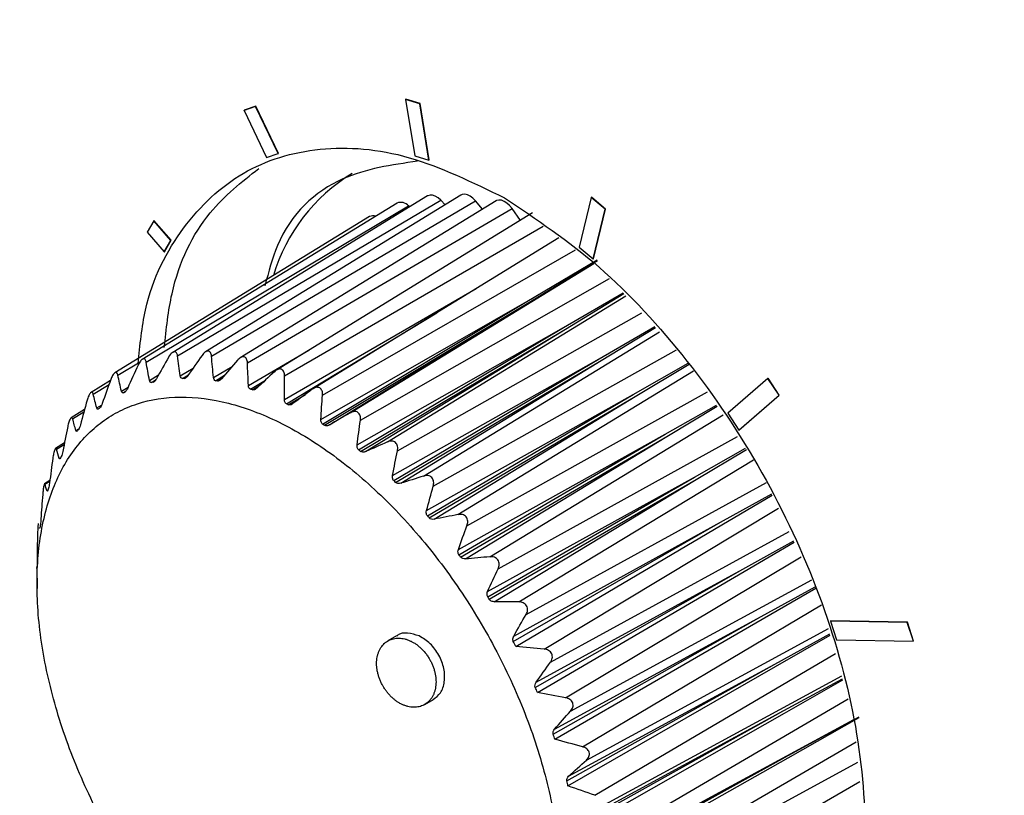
# Model space of a CAD drawing. Header units: millimetres. Extents: x 15358 to 16483, y 10132 to 11382.
# Tile 148 of 166: x 16184 to 16208, y 11194 to 11213. Entities that reach past the tile are written whole.
import ezdxf

# ---------------------------------------------------------------- set-up
doc = ezdxf.new("R2010")
doc.units = ezdxf.units.MM

msp = doc.modelspace()

# ---------------------------------------------------------------- linework, layer by layer
at = {"color": 7, "linetype": 'Continuous', "lineweight": 25}
for p, q in [((16193.76, 11211.536), (16193.767, 11211.54)), ((16193.76, 11211.536), (16193.984, 11210.154)), ((16194.106, 11211.429), (16193.76, 11211.536)), ((16194.113, 11211.433), (16193.767, 11211.54)), ((16190.084, 11211.363), (16189.804, 11211.266)), ((16189.804, 11211.266), (16189.811, 11211.27)), ((16189.804, 11211.266), (16190.358, 11210.111)), ((16190.091, 11211.367), (16189.811, 11211.27)), ((16190.084, 11211.363), (16190.091, 11211.367)), ((16190.638, 11210.208), (16190.084, 11211.363)), ((16190.645, 11210.212), (16190.091, 11211.367)), ((16194.106, 11211.429), (16194.113, 11211.433)), ((16194.33, 11210.047), (16194.106, 11211.429)), ((16194.337, 11210.051), (16194.113, 11211.433)), ((16190.358, 11210.111), (16190.638, 11210.208)), ((16190.638, 11210.208), (16190.645, 11210.212)), ((16193.984, 11210.154), (16194.33, 11210.047)), ((16194.33, 11210.047), (16194.337, 11210.051)), ((16194.299, 11209.17), (16188.057, 11205.34)), ((16188.177, 11205.254), (16194.62, 11209.069)), ((16195.112, 11209.188), (16188.863, 11205.354)), ((16194.733, 11208.956), (16194.62, 11209.069)), ((16198.302, 11209.136), (16198.013, 11207.92)), ((16198.302, 11209.136), (16198.309, 11209.14)), ((16198.646, 11208.845), (16198.302, 11209.136)), ((16198.653, 11208.849), (16198.309, 11209.14)), ((16193.55, 11208.994), (16187.313, 11205.168)), ((16187.408, 11205.098), (16193.832, 11208.929)), ((16189.009, 11205.25), (16195.47, 11209.047)), ((16195.974, 11209.049), (16189.713, 11205.208)), ((16189.888, 11205.085), (16196.367, 11208.863)), ((16193.863, 11208.903), (16193.832, 11208.929)), ((16195.641, 11208.844), (16195.47, 11209.047)), ((16196.574, 11208.572), (16196.367, 11208.863)), ((16198.357, 11207.63), (16198.646, 11208.845)), ((16198.364, 11207.634), (16198.653, 11208.849)), ((16198.646, 11208.845), (16198.653, 11208.849)), ((16192.877, 11208.664), (16186.643, 11204.839)), ((16196.87, 11208.754), (16190.597, 11204.905)), ((16187.592, 11208.565), (16187.433, 11208.283)), ((16187.592, 11208.565), (16187.599, 11208.569)), ((16188.011, 11208.083), (16187.592, 11208.565)), ((16188.018, 11208.087), (16187.599, 11208.569)), ((16190.799, 11204.764), (16197.13, 11208.427)), ((16187.433, 11208.283), (16187.852, 11207.801)), ((16197.516, 11208.145), (16191.495, 11204.451)), ((16187.852, 11207.801), (16188.011, 11208.083)), ((16187.86, 11207.805), (16188.018, 11208.087)), ((16188.011, 11208.083), (16188.018, 11208.087)), ((16198.013, 11207.92), (16198.357, 11207.63)), ((16187.852, 11207.801), (16187.86, 11207.805)), ((16191.726, 11204.292), (16197.922, 11207.847)), ((16198.357, 11207.63), (16198.364, 11207.634)), ((16192.4, 11203.858), (16198.369, 11207.52)), ((16196.727, 11206.589), (16198.447, 11207.603)), ((16196.776, 11206.558), (16198.463, 11207.592)), ((16192.652, 11203.676), (16198.756, 11207.15)), ((16190.793, 11204.185), (16195.491, 11206.903)), ((16193.315, 11203.146), (16199.154, 11206.725)), ((16197.624, 11205.948), (16199.084, 11206.8)), ((16197.672, 11205.909), (16199.101, 11206.782)), ((16191.686, 11203.697), (16196.727, 11206.589)), ((16191.729, 11203.585), (16196.727, 11206.589)), ((16191.777, 11203.554), (16196.776, 11206.558)), ((16191.894, 11203.563), (16196.776, 11206.558)), ((16190.841, 11204.083), (16194.526, 11206.311)), ((16193.561, 11202.929), (16199.545, 11206.308)), ((16192.574, 11203.073), (16197.624, 11205.948)), ((16192.611, 11202.953), (16197.624, 11205.948)), ((16198.499, 11205.182), (16199.861, 11205.971)), ((16198.545, 11205.137), (16199.881, 11205.949)), ((16192.659, 11202.916), (16197.672, 11205.909)), ((16192.779, 11202.91), (16197.672, 11205.909)), ((16194.202, 11202.311), (16199.978, 11205.845)), ((16189.912, 11204.53), (16191.393, 11205.393)), ((16194.437, 11202.063), (16200.393, 11205.402)), ((16186.716, 11204.785), (16187.259, 11205.111)), ((16189.057, 11204.725), (16189.51, 11204.991)), ((16193.442, 11202.326), (16198.499, 11205.182)), ((16193.471, 11202.2), (16198.499, 11205.182)), ((16193.517, 11202.156), (16198.545, 11205.137)), ((16193.64, 11202.135), (16198.545, 11205.137)), ((16199.335, 11204.306), (16200.683, 11205.079)), ((16199.379, 11204.256), (16200.7, 11205.053)), ((16187.488, 11204.654), (16187.712, 11204.787)), ((16188.244, 11204.766), (16188.555, 11204.95)), ((16188.297, 11204.701), (16188.444, 11204.791)), ((16188.34, 11204.702), (16188.406, 11204.743)), ((16189.109, 11204.646), (16189.327, 11204.779)), ((16195.043, 11201.368), (16200.811, 11204.888)), ((16186.534, 11204.652), (16186.06, 11204.361)), ((16186.112, 11204.32), (16186.499, 11204.554)), ((16186.803, 11204.389), (16186.966, 11204.488)), ((16187.539, 11204.603), (16187.639, 11204.664)), ((16187.579, 11204.612), (16187.612, 11204.632)), ((16189.155, 11204.639), (16189.264, 11204.705)), ((16189.962, 11204.439), (16190.326, 11204.659)), ((16190.01, 11204.423), (16190.191, 11204.534)), ((16202.631, 11204.704), (16201.647, 11203.853)), ((16202.631, 11204.704), (16202.638, 11204.708)), ((16202.904, 11204.288), (16202.631, 11204.704)), ((16202.911, 11204.292), (16202.638, 11204.708)), ((16186.85, 11204.353), (16186.909, 11204.389)), ((16190.889, 11204.059), (16191.306, 11204.311)), ((16194.273, 11201.469), (16199.335, 11204.306)), ((16194.294, 11201.338), (16199.335, 11204.306)), ((16194.338, 11201.288), (16199.379, 11204.256)), ((16194.46, 11201.254), (16199.379, 11204.256)), ((16195.263, 11201.095), (16201.156, 11204.374)), ((16201.919, 11203.437), (16202.904, 11204.288)), ((16201.926, 11203.441), (16202.911, 11204.292)), ((16202.904, 11204.288), (16202.911, 11204.292)), ((16186.199, 11203.978), (16186.317, 11204.048)), ((16200.119, 11203.335), (16201.374, 11204.049)), ((16200.16, 11203.28), (16201.393, 11204.02)), ((16185.902, 11203.943), (16185.572, 11203.741)), ((16185.607, 11203.712), (16185.885, 11203.881)), ((16195.824, 11200.336), (16201.536, 11203.807)), ((16201.647, 11203.853), (16201.919, 11203.437)), ((16185.689, 11203.426), (16185.763, 11203.47)), ((16195.054, 11200.516), (16200.119, 11203.335)), ((16195.066, 11200.383), (16200.119, 11203.335)), ((16195.106, 11200.329), (16200.16, 11203.28)), ((16195.227, 11200.281), (16200.16, 11203.28)), ((16196.026, 11200.04), (16201.888, 11203.282)), ((16201.919, 11203.437), (16201.926, 11203.441)), ((16185.408, 11203.124), (16185.19, 11202.99)), ((16185.211, 11202.972), (16185.401, 11203.088)), ((16200.836, 11202.287), (16202.083, 11202.991)), ((16200.873, 11202.228), (16202.104, 11202.96)), ((16185.281, 11202.744), (16185.317, 11202.766)), ((16196.532, 11199.23), (16202.275, 11202.705)), ((16185.05, 11202.202), (16184.921, 11202.122)), ((16184.93, 11202.112), (16185.048, 11202.184)), ((16195.769, 11199.485), (16200.836, 11202.287)), ((16195.771, 11199.351), (16200.836, 11202.287)), ((16195.807, 11199.294), (16200.873, 11202.228)), ((16195.926, 11199.235), (16200.873, 11202.228)), ((16196.711, 11198.918), (16202.595, 11202.155)), ((16184.982, 11201.944), (16184.999, 11201.954)), ((16201.474, 11201.18), (16202.724, 11201.879)), ((16197.153, 11198.073), (16202.889, 11201.525)), ((16196.398, 11198.262), (16201.474, 11201.18)), ((16196.408, 11198.394), (16201.474, 11201.18)), ((16197.306, 11197.75), (16203.156, 11200.952)), ((16202.02, 11200.034), (16203.263, 11200.724)), ((16197.677, 11196.883), (16203.445, 11200.333)), ((16184.732, 11200.07), (16184.736, 11199.559)), ((16184.733, 11200.049), (16184.733, 11200.07)), ((16196.936, 11197.135), (16202.02, 11200.034)), ((16196.957, 11197.263), (16202.02, 11200.034)), ((16197.801, 11196.555), (16203.706, 11199.774)), ((16202.466, 11198.87), (16203.788, 11199.598)), ((16198.093, 11195.683), (16203.947, 11199.16)), ((16197.375, 11195.989), (16202.466, 11198.87)), ((16197.407, 11196.112), (16202.466, 11198.87)), ((16204.165, 11198.758), (16204.172, 11198.762)), ((16206.045, 11198.727), (16204.165, 11198.758)), ((16204.165, 11198.758), (16204.313, 11198.298)), ((16206.052, 11198.731), (16204.172, 11198.762)), ((16206.045, 11198.727), (16206.052, 11198.731)), ((16206.193, 11198.268), (16206.045, 11198.727)), ((16206.2, 11198.272), (16206.052, 11198.731)), ((16198.187, 11195.356), (16204.112, 11198.577)), ((16193.54, 11198.398), (16193.328, 11198.275)), ((16202.803, 11197.707), (16204.15, 11198.445)), ((16204.313, 11198.298), (16206.193, 11198.268)), ((16206.193, 11198.268), (16206.2, 11198.272)), ((16198.395, 11194.494), (16204.285, 11197.966)), ((16197.707, 11194.846), (16202.803, 11197.707)), ((16197.751, 11194.961), (16202.803, 11197.707)), ((16198.457, 11194.173), (16204.439, 11197.419)), ((16203.025, 11196.568), (16204.459, 11197.349)), ((16194.228, 11196.717), (16194.44, 11196.839)), ((16198.578, 11193.336), (16204.598, 11196.858)), ((16197.926, 11193.725), (16203.025, 11196.568)), ((16197.982, 11193.831), (16203.025, 11196.568)), ((16198.606, 11193.028), (16204.739, 11196.353)), ((16203.129, 11195.472), (16204.869, 11196.415)), ((16198.637, 11192.231), (16204.789, 11195.802)), ((16198.028, 11192.647), (16203.129, 11195.472)), ((16198.095, 11192.743), (16203.129, 11195.472)), ((16198.659, 11191.954), (16204.835, 11195.303)), ((16198.573, 11191.199), (16204.879, 11194.83))]:
    msp.add_line(p, q, dxfattribs=at)
at = {"color": 7, "linetype": 'Continuous', "lineweight": 25, "flags": 128}
for points in [[(16194.62, 11209.069), (16194.554, 11209.126), (16194.487, 11209.166), (16194.421, 11209.188), (16194.359, 11209.19), (16194.306, 11209.174), (16194.299, 11209.17)], [(16195.47, 11209.047), (16195.407, 11209.112), (16195.34, 11209.162), (16195.273, 11209.195), (16195.208, 11209.21), (16195.149, 11209.204), (16195.112, 11209.188)], [(16196.367, 11208.863), (16196.307, 11208.935), (16196.242, 11208.995), (16196.175, 11209.038), (16196.108, 11209.064), (16196.046, 11209.07), (16195.99, 11209.057), (16195.974, 11209.049)], [(16196.461, 11198.141), (16201.506, 11201.119), (16202.739, 11201.847)], [(16196.988, 11197.011), (16202.047, 11199.971), (16203.278, 11200.691)], [(16197.416, 11195.865), (16202.487, 11198.806), (16203.801, 11199.569)], [(16197.736, 11194.723), (16202.818, 11197.645), (16204.158, 11198.415)], [(16197.942, 11193.606), (16203.034, 11196.507), (16204.466, 11197.324)], [(16198.032, 11192.533), (16203.131, 11195.414), (16204.869, 11196.396)]]:
    msp.add_lwpolyline(points, dxfattribs=at)
at = {"color": 7, "linetype": 'Continuous', "lineweight": 25}
for centre, radius, start, end in [((16194.745, 11205.957), 4.407, 121.3591, 163.3434), ((16193.646, 11208.77), 0.244, 40.6263, 113.3698), ((16192.964, 11208.503), 0.183, 69.3402, 118.4727)]:
    msp.add_arc(centre, radius, start, end, dxfattribs=at)
for points, knots in [([(16170.614, 11278.944), (16178.104, 11271.298), (16186.383, 11264.007), (16199.995, 11253.624), (16204.711, 11250.271), (16214.492, 11243.785), (16219.558, 11240.652), (16227.42, 11236.117), (16230.086, 11234.632), (16235.501, 11231.72), (16238.244, 11230.297), (16246.577, 11226.124), (16252.271, 11223.47), (16269.769, 11215.886), (16281.984, 11211.333), (16294.755, 11207.279)], [0, 0, 0, 0, 0.25, 0.25, 0.375, 0.375, 0.5, 0.5, 0.5625, 0.5625, 0.625, 0.625, 0.75, 0.75, 1, 1, 1, 1]), ([(16169.92, 11258.222), (16177.398, 11250.833), (16185.656, 11243.761), (16196.946, 11235.312), (16199.253, 11233.642), (16203.964, 11230.342), (16206.365, 11228.713), (16213.693, 11223.903), (16218.747, 11220.792), (16229.191, 11214.763), (16234.58, 11211.845), (16242.919, 11207.612), (16245.743, 11206.225), (16251.456, 11203.507), (16254.347, 11202.177), (16268.973, 11195.664), (16281.22, 11190.898), (16294.019, 11186.581)], [0, 0, 0, 0, 0.25, 0.25, 0.3125, 0.3125, 0.375, 0.375, 0.5, 0.5, 0.625, 0.625, 0.6875, 0.6875, 0.75, 0.75, 1, 1, 1, 1]), ([(16290.371, 11184.671), (16277.859, 11188.941), (16265.878, 11193.642), (16251.559, 11200.052), (16248.728, 11201.361), (16243.133, 11204.033), (16240.369, 11205.396), (16232.206, 11209.55), (16226.926, 11212.413), (16216.686, 11218.324), (16211.726, 11221.373), (16204.528, 11226.086), (16202.168, 11227.682), (16197.542, 11230.91), (16195.275, 11232.544), (16188.615, 11237.502), (16184.361, 11240.884), (16178.256, 11246.071), (16176.267, 11247.819), (16172.383, 11251.354), (16170.487, 11253.141), (16168.639, 11254.946)], [0, 0, 0, 0, 0.25, 0.25, 0.3125, 0.3125, 0.375, 0.375, 0.5, 0.5, 0.625, 0.625, 0.6875, 0.6875, 0.75, 0.75, 0.875, 0.875, 0.9375, 0.9375, 1, 1, 1, 1]), ([(16283.998, 11177.591), (16272.71, 11182.731), (16261.84, 11187.978), (16248.774, 11194.662), (16246.19, 11196.004), (16241.088, 11198.692), (16238.569, 11200.039), (16231.107, 11204.091), (16226.26, 11206.804), (16219.181, 11210.892), (16216.852, 11212.259), (16212.267, 11214.992), (16210.014, 11216.358), (16203.369, 11220.453), (16199.094, 11223.178), (16186.727, 11231.346), (16179.092, 11236.776), (16172.074, 11242.203)], [0, 0, 0, 0, 0.25, 0.25, 0.3125, 0.3125, 0.375, 0.375, 0.5, 0.5, 0.5625, 0.5625, 0.625, 0.625, 0.75, 0.75, 1, 1, 1, 1]), ([(16187.212, 11205.068), (16187.257, 11205.517), (16187.387, 11206.834), (16188.257, 11208.478), (16189.709, 11209.857), (16191.621, 11210.437), (16193.827, 11210.271), (16195.396, 11209.505), (16196.181, 11209.122)], [0, 0, 0, 0, 0.093723, 0.27499, 0.456252, 0.637507, 0.818755, 1, 1, 1, 1]), ([(16187.852, 11205.461), (16187.9, 11205.911), (16188.041, 11207.214), (16188.818, 11208.779), (16189.745, 11209.512), (16190.164, 11209.842)], [0, 0, 0, 0, 0.224643, 0.650278, 1, 1, 1, 1]), ([(16194.055, 11210.021), (16193.421, 11209.93), (16192.02, 11209.728), (16190.73, 11208.535), (16190.405, 11207.311), (16190.315, 11206.972)], [0, 0, 0, 0, 0.37389, 0.826287, 1, 1, 1, 1]), ([(16196.181, 11209.122), (16196.963, 11208.6), (16198.528, 11207.557), (16200.702, 11205.194), (16202.559, 11202.438), (16203.969, 11199.411), (16204.838, 11196.336), (16205.107, 11193.419), (16204.756, 11190.86), (16203.81, 11188.834), (16202.335, 11187.469), (16200.427, 11186.898), (16198.49, 11187.001), (16197.204, 11187.612), (16196.702, 11187.85)], [0, 0, 0, 0, 0.08589, 0.171782, 0.257676, 0.343575, 0.429476, 0.515378, 0.601281, 0.687182, 0.77308, 0.858975, 0.944866, 1, 1, 1, 1]), ([(16188.177, 11205.254), (16188.173, 11205.284), (16188.165, 11205.31), (16188.138, 11205.348), (16188.118, 11205.358), (16188.073, 11205.352), (16188.047, 11205.337), (16188, 11205.29), (16187.979, 11205.26), (16187.96, 11205.227)], [0, 0, 0, 0, 0.25, 0.25, 0.5, 0.5, 0.75, 0.75, 1, 1, 1, 1]), ([(16189.009, 11205.25), (16189.006, 11205.282), (16188.999, 11205.311), (16188.971, 11205.356), (16188.951, 11205.371), (16188.902, 11205.375), (16188.874, 11205.363), (16188.822, 11205.324), (16188.797, 11205.297), (16188.776, 11205.267)], [0, 0, 0, 0, 0.25, 0.25, 0.5, 0.5, 0.75, 0.75, 1, 1, 1, 1]), ([(16189.888, 11205.085), (16189.887, 11205.119), (16189.88, 11205.151), (16189.854, 11205.203), (16189.833, 11205.223), (16189.782, 11205.235), (16189.752, 11205.229), (16189.695, 11205.198), (16189.668, 11205.174), (16189.644, 11205.146)], [0, 0, 0, 0, 0.25, 0.25, 0.5, 0.5, 0.75, 0.75, 1, 1, 1, 1]), ([(16187.408, 11205.098), (16187.404, 11205.125), (16187.395, 11205.148), (16187.369, 11205.178), (16187.351, 11205.184), (16187.309, 11205.169), (16187.286, 11205.149), (16187.245, 11205.095), (16187.226, 11205.062), (16187.211, 11205.028)], [0, 0, 0, 0, 0.25, 0.25, 0.5, 0.5, 0.75, 0.75, 1, 1, 1, 1]), ([(16186.716, 11204.785), (16186.711, 11204.809), (16186.702, 11204.829), (16186.678, 11204.85), (16186.661, 11204.851), (16186.625, 11204.828), (16186.605, 11204.803), (16186.57, 11204.743), (16186.554, 11204.709), (16186.541, 11204.673)], [0, 0, 0, 0, 0.25, 0.25, 0.5, 0.5, 0.75, 0.75, 1, 1, 1, 1]), ([(16188.429, 11204.77), (16188.42, 11204.756), (16188.409, 11204.743), (16188.398, 11204.733), (16188.388, 11204.723), (16188.378, 11204.716), (16188.368, 11204.71), (16188.36, 11204.706), (16188.351, 11204.703), (16188.343, 11204.702), (16188.342, 11204.702), (16188.341, 11204.702), (16188.34, 11204.702)], [0.0000046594, 0.0000046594, 0.0000046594, 0.0000046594, 0.000056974, 0.000056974, 0.000056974, 0.0001005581, 0.0001005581, 0.0001005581, 0.000137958, 0.000137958, 0.000137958, 0.0001437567, 0.0001437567, 0.0001437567, 0.0001437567]), ([(16190.799, 11204.764), (16190.8, 11204.8), (16190.795, 11204.834), (16190.77, 11204.892), (16190.749, 11204.915), (16190.697, 11204.937), (16190.665, 11204.935), (16190.604, 11204.912), (16190.574, 11204.892), (16190.548, 11204.867)], [0, 0, 0, 0, 0.25, 0.25, 0.5, 0.5, 0.75, 0.75, 1, 1, 1, 1]), ([(16187.659, 11204.694), (16187.651, 11204.679), (16187.642, 11204.665), (16187.632, 11204.653), (16187.624, 11204.642), (16187.615, 11204.633), (16187.606, 11204.626), (16187.598, 11204.62), (16187.59, 11204.616), (16187.583, 11204.613), (16187.581, 11204.613), (16187.58, 11204.612), (16187.579, 11204.612)], [0.0000062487, 0.0000062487, 0.0000062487, 0.0000062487, 0.0000575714, 0.0000575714, 0.0000575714, 0.0001012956, 0.0001012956, 0.0001012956, 0.0001387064, 0.0001387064, 0.0001387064, 0.000145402, 0.000145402, 0.000145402, 0.000145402]), ([(16189.253, 11204.693), (16189.242, 11204.68), (16189.23, 11204.668), (16189.217, 11204.659), (16189.207, 11204.651), (16189.196, 11204.645), (16189.185, 11204.642), (16189.176, 11204.639), (16189.167, 11204.637), (16189.158, 11204.638), (16189.157, 11204.638), (16189.156, 11204.638), (16189.155, 11204.639)], [0.0000033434, 0.0000033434, 0.0000033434, 0.0000033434, 0.0000564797, 0.0000564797, 0.0000564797, 0.000099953, 0.000099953, 0.000099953, 0.0001373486, 0.0001373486, 0.0001373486, 0.0001423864, 0.0001423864, 0.0001423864, 0.0001423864]), ([(16189.962, 11204.439), (16189.955, 11204.441), (16189.949, 11204.445), (16189.943, 11204.449), (16189.936, 11204.456), (16189.93, 11204.464), (16189.925, 11204.473), (16189.919, 11204.485), (16189.915, 11204.499), (16189.913, 11204.515), (16189.912, 11204.52), (16189.912, 11204.525), (16189.912, 11204.53)], [0.0000088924, 0.0000088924, 0.0000088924, 0.0000088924, 0.0000393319, 0.0000393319, 0.0000393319, 0.0000784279, 0.0000784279, 0.0000784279, 0.0001309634, 0.0001309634, 0.0001309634, 0.0001480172, 0.0001480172, 0.0001480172, 0.0001480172]), ([(16191.726, 11204.292), (16191.729, 11204.328), (16191.726, 11204.364), (16191.703, 11204.427), (16191.683, 11204.455), (16191.63, 11204.485), (16191.597, 11204.488), (16191.533, 11204.473), (16191.501, 11204.457), (16191.472, 11204.435)], [0, 0, 0, 0, 0.25, 0.25, 0.5, 0.5, 0.75, 0.75, 1, 1, 1, 1]), ([(16190.662, 11203.63), (16190.24, 11203.837), (16189.827, 11203.991), (16189.02, 11204.198), (16188.622, 11204.249), (16187.876, 11204.244), (16187.523, 11204.189), (16187.027, 11204.026), (16186.866, 11203.959), (16186.563, 11203.799), (16186.419, 11203.706), (16186.011, 11203.394), (16185.77, 11203.137), (16185.354, 11202.527), (16185.186, 11202.182), (16184.991, 11201.608), (16184.935, 11201.407), (16184.843, 11200.985), (16184.807, 11200.765), (16184.732, 11200.087), (16184.722, 11199.611), (16184.769, 11198.86), (16184.795, 11198.602), (16184.868, 11198.08), (16184.914, 11197.818), (16185.083, 11197.023), (16185.233, 11196.486), (16185.518, 11195.67), (16185.623, 11195.396), (16185.848, 11194.858), (16186.089, 11194.325), (16186.362, 11193.802), (16186.652, 11193.284), (16186.806, 11193.027), (16187.285, 11192.274), (16187.627, 11191.8), (16188.355, 11190.905), (16188.745, 11190.48), (16189.541, 11189.719), (16189.948, 11189.379), (16190.573, 11188.929), (16190.785, 11188.789), (16191.206, 11188.535), (16191.415, 11188.421), (16192.039, 11188.115), (16192.451, 11187.959), (16193.267, 11187.75), (16193.656, 11187.7), (16194.215, 11187.703), (16194.397, 11187.717), (16194.752, 11187.772), (16194.926, 11187.813), (16195.422, 11187.975), (16195.724, 11188.133), (16196.134, 11188.446), (16196.264, 11188.563), (16196.506, 11188.822), (16196.618, 11188.962), (16196.927, 11189.414), (16197.096, 11189.758), (16197.294, 11190.336), (16197.35, 11190.54), (16197.442, 11190.96), (16197.513, 11191.394), (16197.543, 11191.858), (16197.553, 11192.336), (16197.548, 11192.584), (16197.501, 11193.339), (16197.429, 11193.855), (16197.262, 11194.65), (16197.196, 11194.918), (16197.044, 11195.46), (16196.958, 11195.733), (16196.675, 11196.544), (16196.452, 11197.08), (16196.064, 11197.877), (16195.925, 11198.143), (16195.635, 11198.663), (16195.483, 11198.917), (16195.009, 11199.663), (16194.667, 11200.138), (16193.93, 11201.045), (16193.547, 11201.461), (16192.952, 11202.031), (16192.751, 11202.212), (16192.341, 11202.555), (16192.131, 11202.718), (16191.504, 11203.169), (16191.084, 11203.423), (16190.662, 11203.63)], [0, 0, 0, 0, 0.03125, 0.03125, 0.0625, 0.0625, 0.09375, 0.09375, 0.109375, 0.109375, 0.125, 0.125, 0.15625, 0.15625, 0.1875, 0.1875, 0.203125, 0.203125, 0.21875, 0.21875, 0.25, 0.25, 0.265625, 0.265625, 0.28125, 0.28125, 0.3125, 0.3125, 0.328125, 0.328125, 0.34375, 0.359375, 0.359375, 0.375, 0.375, 0.40625, 0.40625, 0.4375, 0.4375, 0.46875, 0.46875, 0.484375, 0.484375, 0.5, 0.5, 0.53125, 0.53125, 0.5625, 0.5625, 0.578125, 0.578125, 0.59375, 0.59375, 0.625, 0.625, 0.640625, 0.640625, 0.65625, 0.65625, 0.6875, 0.6875, 0.703125, 0.703125, 0.71875, 0.734375, 0.734375, 0.75, 0.75, 0.78125, 0.78125, 0.796875, 0.796875, 0.8125, 0.8125, 0.84375, 0.84375, 0.859375, 0.859375, 0.875, 0.875, 0.90625, 0.90625, 0.9375, 0.9375, 0.953125, 0.953125, 0.96875, 0.96875, 1, 1, 1, 1]), ([(16186.112, 11204.32), (16186.107, 11204.341), (16186.099, 11204.357), (16186.077, 11204.37), (16186.062, 11204.366), (16186.031, 11204.334), (16186.015, 11204.306), (16185.986, 11204.241), (16185.974, 11204.205), (16185.963, 11204.168)], [0, 0, 0, 0, 0.25, 0.25, 0.5, 0.5, 0.75, 0.75, 1, 1, 1, 1]), ([(16186.85, 11204.353), (16186.844, 11204.35), (16186.839, 11204.349), (16186.834, 11204.349), (16186.828, 11204.35), (16186.823, 11204.352), (16186.818, 11204.356), (16186.812, 11204.362), (16186.808, 11204.371), (16186.805, 11204.382), (16186.804, 11204.384), (16186.803, 11204.387), (16186.803, 11204.389)], [0.0000055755, 0.0000055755, 0.0000055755, 0.0000055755, 0.0000395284, 0.0000395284, 0.0000395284, 0.0000787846, 0.0000787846, 0.0000787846, 0.0001326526, 0.0001326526, 0.0001326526, 0.0001449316, 0.0001449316, 0.0001449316, 0.0001449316]), ([(16186.956, 11204.464), (16186.949, 11204.449), (16186.941, 11204.435), (16186.933, 11204.421), (16186.926, 11204.41), (16186.918, 11204.399), (16186.91, 11204.39), (16186.903, 11204.383), (16186.897, 11204.377), (16186.89, 11204.373), (16186.888, 11204.372), (16186.887, 11204.371), (16186.886, 11204.37)], [0.0000082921, 0.0000082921, 0.0000082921, 0.0000082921, 0.0000583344, 0.0000583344, 0.0000583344, 0.000102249, 0.000102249, 0.000102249, 0.0001396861, 0.0001396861, 0.0001396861, 0.0001474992, 0.0001474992, 0.0001474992, 0.0001474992]), ([(16190.116, 11204.463), (16190.103, 11204.451), (16190.09, 11204.441), (16190.076, 11204.433), (16190.064, 11204.427), (16190.053, 11204.423), (16190.041, 11204.421), (16190.031, 11204.419), (16190.022, 11204.42), (16190.013, 11204.422), (16190.012, 11204.423), (16190.011, 11204.423), (16190.01, 11204.423)], [0.0000021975, 0.0000021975, 0.0000021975, 0.0000021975, 0.0000560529, 0.0000560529, 0.0000560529, 0.0000994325, 0.0000994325, 0.0000994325, 0.000136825, 0.000136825, 0.000136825, 0.0001411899, 0.0001411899, 0.0001411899, 0.0001411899]), ([(16190.841, 11204.083), (16190.833, 11204.087), (16190.826, 11204.092), (16190.82, 11204.098), (16190.813, 11204.106), (16190.807, 11204.116), (16190.803, 11204.126), (16190.798, 11204.14), (16190.794, 11204.156), (16190.794, 11204.173), (16190.793, 11204.177), (16190.793, 11204.181), (16190.793, 11204.185)], [0.0000065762, 0.0000065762, 0.0000065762, 0.0000065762, 0.000039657, 0.000039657, 0.000039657, 0.0000790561, 0.0000790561, 0.0000790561, 0.0001325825, 0.0001325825, 0.0001325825, 0.0001456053, 0.0001456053, 0.0001456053, 0.0001456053]), ([(16191.001, 11204.084), (16190.987, 11204.073), (16190.973, 11204.065), (16190.957, 11204.059), (16190.945, 11204.055), (16190.933, 11204.052), (16190.921, 11204.052), (16190.911, 11204.052), (16190.901, 11204.054), (16190.892, 11204.058), (16190.891, 11204.059), (16190.89, 11204.059), (16190.889, 11204.059)], [0.0000011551, 0.0000011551, 0.0000011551, 0.0000011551, 0.000055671, 0.000055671, 0.000055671, 0.000098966, 0.000098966, 0.000098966, 0.0001363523, 0.0001363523, 0.0001363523, 0.0001401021, 0.0001401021, 0.0001401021, 0.0001401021]), ([(16186.242, 11203.956), (16186.236, 11203.951), (16186.231, 11203.949), (16186.226, 11203.948), (16186.22, 11203.948), (16186.216, 11203.949), (16186.212, 11203.953), (16186.207, 11203.957), (16186.203, 11203.965), (16186.2, 11203.975), (16186.2, 11203.976), (16186.199, 11203.977), (16186.199, 11203.978)], [0.0000007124, 0.0000007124, 0.0000007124, 0.0000007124, 0.0000401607, 0.0000401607, 0.0000401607, 0.000079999, 0.000079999, 0.000079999, 0.0001361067, 0.0001361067, 0.0001361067, 0.0001401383, 0.0001401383, 0.0001401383, 0.0001401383]), ([(16192.652, 11203.676), (16192.657, 11203.713), (16192.656, 11203.75), (16192.637, 11203.818), (16192.619, 11203.849), (16192.566, 11203.887), (16192.532, 11203.895), (16192.465, 11203.889), (16192.431, 11203.876), (16192.4, 11203.858)], [0, 0, 0, 0, 0.25, 0.25, 0.5, 0.5, 0.75, 0.75, 1, 1, 1, 1]), ([(16185.607, 11203.712), (16185.602, 11203.73), (16185.596, 11203.742), (16185.577, 11203.747), (16185.565, 11203.738), (16185.54, 11203.698), (16185.527, 11203.667), (16185.505, 11203.597), (16185.495, 11203.56), (16185.488, 11203.522)], [0, 0, 0, 0, 0.25, 0.25, 0.5, 0.5, 0.75, 0.75, 1, 1, 1, 1]), ([(16191.729, 11203.585), (16191.721, 11203.59), (16191.714, 11203.597), (16191.708, 11203.605), (16191.701, 11203.614), (16191.696, 11203.625), (16191.692, 11203.637), (16191.687, 11203.652), (16191.685, 11203.67), (16191.686, 11203.687), (16191.686, 11203.69), (16191.686, 11203.693), (16191.686, 11203.697)], [0.0000049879, 0.0000049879, 0.0000049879, 0.0000049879, 0.0000398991, 0.0000398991, 0.0000398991, 0.0000795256, 0.0000795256, 0.0000795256, 0.000133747, 0.000133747, 0.000133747, 0.000143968, 0.000143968, 0.000143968, 0.000143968]), ([(16191.894, 11203.563), (16191.88, 11203.554), (16191.864, 11203.548), (16191.848, 11203.544), (16191.836, 11203.541), (16191.823, 11203.54), (16191.81, 11203.542), (16191.8, 11203.543), (16191.79, 11203.547), (16191.78, 11203.552), (16191.779, 11203.553), (16191.778, 11203.553), (16191.777, 11203.554)], [0.0000022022, 0.0000022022, 0.0000022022, 0.0000022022, 0.0000559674, 0.0000559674, 0.0000559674, 0.0000994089, 0.0000994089, 0.0000994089, 0.0001368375, 0.0001368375, 0.0001368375, 0.0001410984, 0.0001410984, 0.0001410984, 0.0001410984]), ([(16185.726, 11203.419), (16185.721, 11203.413), (16185.716, 11203.409), (16185.712, 11203.407), (16185.708, 11203.405), (16185.704, 11203.405), (16185.701, 11203.407), (16185.696, 11203.409), (16185.692, 11203.415), (16185.69, 11203.423), (16185.689, 11203.424), (16185.689, 11203.425), (16185.689, 11203.426)], [0.0000014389, 0.0000014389, 0.0000014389, 0.0000014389, 0.0000400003, 0.0000400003, 0.0000400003, 0.0000796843, 0.0000796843, 0.0000796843, 0.0001354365, 0.0001354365, 0.0001354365, 0.0001409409, 0.0001409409, 0.0001409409, 0.0001409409]), ([(16192.611, 11202.953), (16192.603, 11202.96), (16192.596, 11202.969), (16192.59, 11202.978), (16192.584, 11202.988), (16192.579, 11203), (16192.576, 11203.013), (16192.572, 11203.029), (16192.572, 11203.048), (16192.573, 11203.065), (16192.573, 11203.068), (16192.574, 11203.071), (16192.574, 11203.073)], [0.0000037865, 0.0000037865, 0.0000037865, 0.0000037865, 0.0000400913, 0.0000400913, 0.0000400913, 0.000079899, 0.000079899, 0.000079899, 0.0001346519, 0.0001346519, 0.0001346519, 0.000142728, 0.000142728, 0.000142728, 0.000142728]), ([(16193.561, 11202.929), (16193.569, 11202.966), (16193.57, 11203.004), (16193.555, 11203.075), (16193.539, 11203.108), (16193.486, 11203.154), (16193.453, 11203.166), (16193.383, 11203.169), (16193.349, 11203.16), (16193.315, 11203.146)], [0, 0, 0, 0, 0.25, 0.25, 0.5, 0.5, 0.75, 0.75, 1, 1, 1, 1]), ([(16185.211, 11202.972), (16185.207, 11202.986), (16185.201, 11202.994), (16185.187, 11202.99), (16185.178, 11202.977), (16185.159, 11202.93), (16185.15, 11202.896), (16185.134, 11202.823), (16185.128, 11202.785), (16185.122, 11202.748)], [0, 0, 0, 0, 0.25, 0.25, 0.5, 0.5, 0.75, 0.75, 1, 1, 1, 1]), ([(16185.311, 11202.752), (16185.307, 11202.745), (16185.303, 11202.74), (16185.3, 11202.736), (16185.297, 11202.732), (16185.294, 11202.731), (16185.291, 11202.731), (16185.287, 11202.731), (16185.284, 11202.735), (16185.282, 11202.741), (16185.281, 11202.742), (16185.281, 11202.743), (16185.281, 11202.744)], [0.0000022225, 0.0000022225, 0.0000022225, 0.0000022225, 0.0000398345, 0.0000398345, 0.0000398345, 0.0000793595, 0.0000793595, 0.0000793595, 0.0001347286, 0.0001347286, 0.0001347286, 0.0001417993, 0.0001417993, 0.0001417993, 0.0001417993]), ([(16193.471, 11202.2), (16193.463, 11202.208), (16193.456, 11202.218), (16193.451, 11202.229), (16193.445, 11202.24), (16193.442, 11202.253), (16193.44, 11202.266), (16193.437, 11202.283), (16193.438, 11202.302), (16193.44, 11202.32), (16193.441, 11202.322), (16193.441, 11202.324), (16193.442, 11202.326)], [0.0000028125, 0.0000028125, 0.0000028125, 0.0000028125, 0.0000402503, 0.0000402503, 0.0000402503, 0.0000802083, 0.0000802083, 0.0000802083, 0.000135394, 0.000135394, 0.000135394, 0.0001417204, 0.0001417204, 0.0001417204, 0.0001417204]), ([(16194.437, 11202.063), (16194.447, 11202.1), (16194.451, 11202.138), (16194.441, 11202.212), (16194.426, 11202.247), (16194.376, 11202.299), (16194.343, 11202.316), (16194.273, 11202.326), (16194.236, 11202.322), (16194.202, 11202.311)], [0, 0, 0, 0, 0.25, 0.25, 0.5, 0.5, 0.75, 0.75, 1, 1, 1, 1]), ([(16184.93, 11202.112), (16184.927, 11202.122), (16184.923, 11202.126), (16184.914, 11202.115), (16184.908, 11202.098), (16184.896, 11202.044), (16184.89, 11202.008), (16184.881, 11201.932), (16184.877, 11201.894), (16184.874, 11201.858)], [0, 0, 0, 0, 0.25, 0.25, 0.5, 0.5, 0.75, 0.75, 1, 1, 1, 1]), ([(16185.004, 11201.967), (16185.001, 11201.959), (16184.999, 11201.952), (16184.996, 11201.947), (16184.994, 11201.942), (16184.992, 11201.939), (16184.99, 11201.938), (16184.987, 11201.936), (16184.985, 11201.938), (16184.983, 11201.942), (16184.983, 11201.942), (16184.983, 11201.943), (16184.982, 11201.944)], [0.0000031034, 0.0000031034, 0.0000031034, 0.0000031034, 0.0000396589, 0.0000396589, 0.0000396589, 0.0000790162, 0.0000790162, 0.0000790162, 0.0001339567, 0.0001339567, 0.0001339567, 0.0001427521, 0.0001427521, 0.0001427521, 0.0001427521]), ([(16194.294, 11201.338), (16194.286, 11201.347), (16194.28, 11201.358), (16194.275, 11201.37), (16194.27, 11201.382), (16194.268, 11201.395), (16194.267, 11201.409), (16194.265, 11201.427), (16194.267, 11201.446), (16194.272, 11201.464), (16194.272, 11201.465), (16194.273, 11201.467), (16194.273, 11201.469)], [0.0000019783, 0.0000019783, 0.0000019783, 0.0000019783, 0.0000403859, 0.0000403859, 0.0000403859, 0.000080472, 0.000080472, 0.000080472, 0.0001360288, 0.0001360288, 0.0001360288, 0.0001408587, 0.0001408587, 0.0001408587, 0.0001408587]), ([(16195.263, 11201.095), (16195.276, 11201.13), (16195.283, 11201.168), (16195.278, 11201.244), (16195.265, 11201.28), (16195.219, 11201.338), (16195.186, 11201.358), (16195.116, 11201.376), (16195.079, 11201.376), (16195.043, 11201.368)], [0, 0, 0, 0, 0.25, 0.25, 0.5, 0.5, 0.75, 0.75, 1, 1, 1, 1]), ([(16184.767, 11201.153), (16184.766, 11201.15), (16184.764, 11201.145), (16184.76, 11201.114), (16184.756, 11201.068), (16184.753, 11201.013), (16184.75, 11200.944), (16184.748, 11200.897), (16184.748, 11200.868)], [0, 0, 0, 0, 0.1812489, 0.3338763, 0.4871232, 0.6269089, 0.7757205, 1, 1, 1, 1]), ([(16184.81, 11201.077), (16184.809, 11201.068), (16184.808, 11201.06), (16184.807, 11201.054), (16184.805, 11201.048), (16184.804, 11201.043), (16184.803, 11201.041), (16184.802, 11201.037), (16184.8, 11201.037), (16184.799, 11201.039), (16184.799, 11201.039), (16184.799, 11201.04), (16184.799, 11201.04)], [0.0000041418, 0.0000041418, 0.0000041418, 0.0000041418, 0.0000394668, 0.0000394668, 0.0000394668, 0.0000786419, 0.0000786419, 0.0000786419, 0.0001330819, 0.0001330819, 0.0001330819, 0.0001438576, 0.0001438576, 0.0001438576, 0.0001438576]), ([(16195.066, 11200.383), (16195.058, 11200.393), (16195.052, 11200.405), (16195.048, 11200.418), (16195.044, 11200.43), (16195.043, 11200.444), (16195.043, 11200.458), (16195.043, 11200.476), (16195.046, 11200.495), (16195.052, 11200.513), (16195.053, 11200.514), (16195.053, 11200.515), (16195.054, 11200.516)], [0.0000012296, 0.0000012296, 0.0000012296, 0.0000012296, 0.0000405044, 0.0000405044, 0.0000405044, 0.0000807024, 0.0000807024, 0.0000807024, 0.0001365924, 0.0001365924, 0.0001365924, 0.0001400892, 0.0001400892, 0.0001400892, 0.0001400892]), ([(16184.738, 11200.287), (16184.738, 11200.27), (16184.737, 11200.252), (16184.737, 11200.233), (16184.737, 11200.219), (16184.737, 11200.204), (16184.736, 11200.19), (16184.736, 11200.178), (16184.736, 11200.167), (16184.736, 11200.157), (16184.736, 11200.156), (16184.736, 11200.154), (16184.736, 11200.153)], [0.0000004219, 0.0000004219, 0.0000004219, 0.0000004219, 0.0000560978, 0.0000560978, 0.0000560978, 0.0000989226, 0.0000989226, 0.0000989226, 0.0001356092, 0.0001356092, 0.0001356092, 0.0001401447, 0.0001401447, 0.0001401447, 0.0001401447]), ([(16196.026, 11200.04), (16196.041, 11200.074), (16196.051, 11200.111), (16196.052, 11200.187), (16196.042, 11200.225), (16196, 11200.287), (16195.968, 11200.31), (16195.899, 11200.336), (16195.861, 11200.339), (16195.824, 11200.336)], [0, 0, 0, 0, 0.25, 0.25, 0.5, 0.5, 0.75, 0.75, 1, 1, 1, 1]), ([(16184.735, 11200.098), (16184.734, 11200.089), (16184.734, 11200.081), (16184.734, 11200.074), (16184.734, 11200.066), (16184.734, 11200.06), (16184.734, 11200.056), (16184.734, 11200.051), (16184.733, 11200.048), (16184.733, 11200.049), (16184.733, 11200.049), (16184.733, 11200.049), (16184.733, 11200.049)], [0.0000054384, 0.0000054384, 0.0000054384, 0.0000054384, 0.0000392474, 0.0000392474, 0.0000392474, 0.0000782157, 0.0000782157, 0.0000782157, 0.00013204, 0.00013204, 0.00013204, 0.0001452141, 0.0001452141, 0.0001452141, 0.0001452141]), ([(16195.771, 11199.351), (16195.764, 11199.363), (16195.759, 11199.375), (16195.756, 11199.389), (16195.753, 11199.402), (16195.753, 11199.415), (16195.754, 11199.429), (16195.756, 11199.447), (16195.761, 11199.466), (16195.768, 11199.483), (16195.769, 11199.483), (16195.769, 11199.484), (16195.769, 11199.485)], [0.0000005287, 0.0000005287, 0.0000005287, 0.0000005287, 0.0000406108, 0.0000406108, 0.0000406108, 0.0000809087, 0.0000809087, 0.0000809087, 0.0001371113, 0.0001371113, 0.0001371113, 0.0001393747, 0.0001393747, 0.0001393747, 0.0001393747]), ([(16195.926, 11199.235), (16195.91, 11199.235), (16195.894, 11199.237), (16195.879, 11199.242), (16195.865, 11199.246), (16195.851, 11199.252), (16195.839, 11199.26), (16195.827, 11199.269), (16195.816, 11199.28), (16195.808, 11199.292), (16195.808, 11199.293), (16195.807, 11199.293), (16195.807, 11199.294)], [0.0000099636, 0.0000099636, 0.0000099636, 0.0000099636, 0.0000583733, 0.0000583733, 0.0000583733, 0.0001027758, 0.0001027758, 0.0001027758, 0.0001476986, 0.0001476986, 0.0001476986, 0.0001489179, 0.0001489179, 0.0001489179, 0.0001489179]), ([(16196.711, 11198.918), (16196.729, 11198.95), (16196.742, 11198.986), (16196.749, 11199.061), (16196.743, 11199.099), (16196.705, 11199.166), (16196.675, 11199.191), (16196.607, 11199.223), (16196.569, 11199.23), (16196.532, 11199.23)], [0, 0, 0, 0, 0.25, 0.25, 0.5, 0.5, 0.75, 0.75, 1, 1, 1, 1]), ([(16194.093, 11198.395), (16193.999, 11198.425), (16193.811, 11198.485), (16193.614, 11198.462), (16193.548, 11198.399), (16193.543, 11198.394)], [0, 0, 0, 0, 0.48239, 0.965073, 1, 1, 1, 1]), ([(16193.881, 11198.272), (16193.858, 11198.283), (16193.81, 11198.303), (16193.715, 11198.331), (16193.621, 11198.344), (16193.531, 11198.341), (16193.465, 11198.33), (16193.403, 11198.312), (16193.344, 11198.286), (16193.289, 11198.252), (16193.222, 11198.198), (16193.166, 11198.13), (16193.121, 11198.05), (16193.093, 11197.985), (16193.072, 11197.915), (16193.053, 11197.816), (16193.048, 11197.711), (16193.057, 11197.601), (16193.071, 11197.518), (16193.092, 11197.434), (16193.119, 11197.351), (16193.153, 11197.269), (16193.184, 11197.208), (16193.217, 11197.149), (16193.252, 11197.093), (16193.302, 11197.024), (16193.356, 11196.959), (16193.415, 11196.899), (16193.476, 11196.845), (16193.54, 11196.796), (16193.606, 11196.754), (16193.675, 11196.718), (16193.745, 11196.689), (16193.84, 11196.66), (16193.934, 11196.648), (16194.025, 11196.651), (16194.09, 11196.661), (16194.153, 11196.68), (16194.231, 11196.715), (16194.301, 11196.764), (16194.361, 11196.828), (16194.401, 11196.882), (16194.435, 11196.941), (16194.462, 11197.007), (16194.483, 11197.077), (16194.502, 11197.175), (16194.508, 11197.281), (16194.499, 11197.391), (16194.485, 11197.474), (16194.464, 11197.558), (16194.437, 11197.641), (16194.403, 11197.723), (16194.373, 11197.784), (16194.338, 11197.846), (16194.298, 11197.909), (16194.23, 11198), (16194.156, 11198.08), (16194.08, 11198.147), (16194.016, 11198.196), (16193.949, 11198.238), (16193.904, 11198.262), (16193.881, 11198.272)], [0, 0, 0, 0, 0.0156, 0.031256, 0.062436, 0.078077, 0.093734, 0.109334, 0.12494, 0.140596, 0.156231, 0.187408, 0.203061, 0.218658, 0.234256, 0.24991, 0.28108, 0.296718, 0.312373, 0.327968, 0.343576, 0.359236, 0.374868, 0.379583, 0.394597, 0.409666, 0.424719, 0.439715, 0.454766, 0.469837, 0.484857, 0.499874, 0.515536, 0.531179, 0.562374, 0.578032, 0.593629, 0.609242, 0.624901, 0.656076, 0.671718, 0.68737, 0.70296, 0.718567, 0.734223, 0.749852, 0.78103, 0.796683, 0.812272, 0.827885, 0.843545, 0.859172, 0.874759, 0.879594, 0.896807, 0.913971, 0.939694, 0.954751, 0.969761, 0.984882, 1, 1, 1, 1]), ([(16194.437, 11196.843), (16194.501, 11196.891), (16194.634, 11196.99), (16194.726, 11197.266), (16194.717, 11197.541), (16194.652, 11197.764), (16194.578, 11197.926), (16194.481, 11198.076), (16194.327, 11198.255), (16194.187, 11198.339), (16194.093, 11198.395)], [0, 0, 0, 0, 0.155684, 0.324106, 0.49243, 0.577118, 0.661641, 0.746397, 0.830944, 1, 1, 1, 1]), ([(16196.398, 11198.262), (16196.394, 11198.271), (16196.39, 11198.28), (16196.388, 11198.289), (16196.385, 11198.302), (16196.385, 11198.315), (16196.386, 11198.328), (16196.387, 11198.345), (16196.392, 11198.362), (16196.399, 11198.377), (16196.401, 11198.383), (16196.404, 11198.389), (16196.408, 11198.394)], [0.0000107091, 0.0000107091, 0.0000107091, 0.0000107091, 0.0000393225, 0.0000393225, 0.0000393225, 0.00007843, 0.00007843, 0.00007843, 0.0001303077, 0.0001303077, 0.0001303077, 0.0001495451, 0.0001495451, 0.0001495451, 0.0001495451]), ([(16197.306, 11197.75), (16197.328, 11197.78), (16197.344, 11197.814), (16197.357, 11197.886), (16197.353, 11197.925), (16197.321, 11197.993), (16197.293, 11198.021), (16197.227, 11198.059), (16197.19, 11198.069), (16197.153, 11198.073)], [0, 0, 0, 0, 0.25, 0.25, 0.5, 0.5, 0.75, 0.75, 1, 1, 1, 1]), ([(16197.801, 11196.555), (16197.825, 11196.583), (16197.845, 11196.614), (16197.865, 11196.684), (16197.864, 11196.722), (16197.838, 11196.791), (16197.812, 11196.821), (16197.75, 11196.863), (16197.714, 11196.876), (16197.677, 11196.883)], [0, 0, 0, 0, 0.25, 0.25, 0.5, 0.5, 0.75, 0.75, 1, 1, 1, 1]), ([(16198.187, 11195.356), (16198.214, 11195.38), (16198.236, 11195.409), (16198.263, 11195.475), (16198.266, 11195.512), (16198.246, 11195.58), (16198.223, 11195.611), (16198.165, 11195.658), (16198.13, 11195.673), (16198.093, 11195.683)], [0, 0, 0, 0, 0.25, 0.25, 0.5, 0.5, 0.75, 0.75, 1, 1, 1, 1])]:
    msp.add_open_spline(points, degree=3, knots=knots, dxfattribs=at)
for points in [[(16187.96, 11205.227), (16187.859, 11205.05), (16187.759, 11204.872), (16187.659, 11204.694)], [(16188.244, 11204.766), (16188.221, 11204.929), (16188.198, 11205.091), (16188.177, 11205.254)], [(16188.776, 11205.267), (16188.66, 11205.101), (16188.544, 11204.936), (16188.429, 11204.77)], [(16189.057, 11204.725), (16189.039, 11204.9), (16189.023, 11205.075), (16189.009, 11205.25)], [(16187.211, 11205.028), (16187.125, 11204.84), (16187.04, 11204.653), (16186.956, 11204.464)], [(16187.488, 11204.654), (16187.46, 11204.802), (16187.434, 11204.95), (16187.408, 11205.098)], [(16189.644, 11205.146), (16189.513, 11204.995), (16189.383, 11204.844), (16189.253, 11204.693)], [(16189.912, 11204.53), (16189.902, 11204.715), (16189.894, 11204.9), (16189.888, 11205.085)], [(16186.803, 11204.389), (16186.772, 11204.521), (16186.743, 11204.653), (16186.716, 11204.785)], [(16188.297, 11204.701), (16188.267, 11204.7), (16188.25, 11204.73), (16188.244, 11204.766)], [(16189.109, 11204.646), (16189.078, 11204.651), (16189.061, 11204.686), (16189.057, 11204.725)], [(16190.548, 11204.867), (16190.403, 11204.732), (16190.259, 11204.597), (16190.116, 11204.463)], [(16190.793, 11204.185), (16190.794, 11204.378), (16190.796, 11204.571), (16190.799, 11204.764)], [(16186.541, 11204.673), (16186.471, 11204.478), (16186.401, 11204.282), (16186.332, 11204.086)], [(16187.539, 11204.603), (16187.512, 11204.596), (16187.495, 11204.621), (16187.488, 11204.654)], [(16187.579, 11204.612), (16187.565, 11204.609), (16187.552, 11204.606), (16187.539, 11204.603)], [(16188.34, 11204.702), (16188.325, 11204.702), (16188.311, 11204.701), (16188.297, 11204.701)], [(16189.155, 11204.639), (16189.14, 11204.641), (16189.124, 11204.644), (16189.109, 11204.646)], [(16186.199, 11203.978), (16186.169, 11204.092), (16186.139, 11204.206), (16186.112, 11204.32)], [(16186.886, 11204.37), (16186.874, 11204.365), (16186.862, 11204.359), (16186.85, 11204.353)], [(16190.01, 11204.423), (16189.994, 11204.428), (16189.978, 11204.434), (16189.962, 11204.439)], [(16191.472, 11204.435), (16191.315, 11204.318), (16191.158, 11204.201), (16191.001, 11204.084)], [(16191.686, 11203.697), (16191.698, 11203.895), (16191.711, 11204.094), (16191.726, 11204.292)], [(16185.963, 11204.168), (16185.908, 11203.968), (16185.853, 11203.767), (16185.799, 11203.567)], [(16186.332, 11204.086), (16186.317, 11204.043), (16186.294, 11203.999), (16186.273, 11203.981)], [(16190.889, 11204.059), (16190.873, 11204.067), (16190.857, 11204.075), (16190.841, 11204.083)], [(16186.273, 11203.981), (16186.263, 11203.973), (16186.252, 11203.965), (16186.242, 11203.956)], [(16192.4, 11203.858), (16192.231, 11203.759), (16192.063, 11203.661), (16191.894, 11203.563)], [(16185.488, 11203.522), (16185.446, 11203.32), (16185.406, 11203.117), (16185.367, 11202.914)], [(16185.689, 11203.426), (16185.66, 11203.521), (16185.633, 11203.617), (16185.607, 11203.712)], [(16185.799, 11203.567), (16185.787, 11203.522), (16185.769, 11203.474), (16185.751, 11203.452)], [(16191.777, 11203.554), (16191.761, 11203.564), (16191.745, 11203.575), (16191.729, 11203.585)], [(16192.574, 11203.073), (16192.599, 11203.275), (16192.625, 11203.476), (16192.652, 11203.676)], [(16185.751, 11203.452), (16185.743, 11203.441), (16185.734, 11203.43), (16185.726, 11203.419)], [(16193.315, 11203.146), (16193.136, 11203.067), (16192.958, 11202.988), (16192.779, 11202.91)], [(16185.281, 11202.744), (16185.256, 11202.819), (16185.233, 11202.895), (16185.211, 11202.972)], [(16185.33, 11202.792), (16185.324, 11202.779), (16185.317, 11202.765), (16185.311, 11202.752)], [(16185.367, 11202.914), (16185.358, 11202.869), (16185.344, 11202.819), (16185.33, 11202.792)], [(16192.659, 11202.916), (16192.643, 11202.928), (16192.627, 11202.941), (16192.611, 11202.953)], [(16192.779, 11202.91), (16192.739, 11202.892), (16192.691, 11202.889), (16192.659, 11202.916)], [(16193.442, 11202.326), (16193.48, 11202.528), (16193.52, 11202.728), (16193.561, 11202.929)], [(16185.122, 11202.748), (16185.095, 11202.546), (16185.068, 11202.343), (16185.042, 11202.14)], [(16194.202, 11202.311), (16194.014, 11202.252), (16193.827, 11202.193), (16193.64, 11202.135)], [(16184.982, 11201.944), (16184.964, 11201.999), (16184.946, 11202.055), (16184.93, 11202.112)], [(16185.042, 11202.14), (16185.036, 11202.095), (16185.027, 11202.043), (16185.017, 11202.012)], [(16193.517, 11202.156), (16193.502, 11202.171), (16193.487, 11202.185), (16193.471, 11202.2)], [(16193.64, 11202.135), (16193.597, 11202.122), (16193.548, 11202.126), (16193.517, 11202.156)], [(16184.874, 11201.858), (16184.859, 11201.659), (16184.844, 11201.459), (16184.831, 11201.26)], [(16185.017, 11202.012), (16185.013, 11201.997), (16185.008, 11201.982), (16185.004, 11201.967)], [(16194.273, 11201.469), (16194.327, 11201.667), (16194.381, 11201.865), (16194.437, 11202.063)], [(16195.043, 11201.368), (16194.849, 11201.33), (16194.654, 11201.292), (16194.46, 11201.254)], [(16184.818, 11201.127), (16184.815, 11201.11), (16184.813, 11201.094), (16184.81, 11201.077)], [(16184.831, 11201.26), (16184.828, 11201.215), (16184.823, 11201.162), (16184.818, 11201.127)], [(16194.338, 11201.288), (16194.323, 11201.305), (16194.309, 11201.321), (16194.294, 11201.338)], [(16194.46, 11201.254), (16194.417, 11201.246), (16194.367, 11201.254), (16194.338, 11201.288)], [(16184.748, 11200.868), (16184.743, 11200.675), (16184.74, 11200.481), (16184.738, 11200.287)], [(16195.054, 11200.516), (16195.122, 11200.709), (16195.192, 11200.902), (16195.263, 11201.095)], [(16195.106, 11200.329), (16195.092, 11200.347), (16195.079, 11200.365), (16195.066, 11200.383)], [(16184.736, 11200.153), (16184.735, 11200.135), (16184.735, 11200.116), (16184.735, 11200.098)], [(16195.227, 11200.281), (16195.182, 11200.277), (16195.133, 11200.291), (16195.106, 11200.329)], [(16195.824, 11200.336), (16195.625, 11200.317), (16195.426, 11200.299), (16195.227, 11200.281)], [(16195.769, 11199.485), (16195.854, 11199.67), (16195.939, 11199.855), (16196.026, 11200.04)], [(16195.807, 11199.294), (16195.795, 11199.313), (16195.783, 11199.332), (16195.771, 11199.351)], [(16196.532, 11199.23), (16196.33, 11199.231), (16196.128, 11199.233), (16195.926, 11199.235)], [(16196.408, 11198.394), (16196.508, 11198.569), (16196.609, 11198.744), (16196.711, 11198.918)], [(16196.461, 11198.141), (16196.44, 11198.182), (16196.419, 11198.222), (16196.398, 11198.262)], [(16197.153, 11198.073), (16196.922, 11198.095), (16196.691, 11198.117), (16196.461, 11198.141)], [(16196.957, 11197.263), (16197.073, 11197.426), (16197.189, 11197.588), (16197.306, 11197.75)], [(16196.936, 11197.135), (16196.918, 11197.177), (16196.93, 11197.226), (16196.957, 11197.263)], [(16196.988, 11197.011), (16196.971, 11197.052), (16196.954, 11197.094), (16196.936, 11197.135)], [(16197.677, 11196.883), (16197.447, 11196.925), (16197.217, 11196.967), (16196.988, 11197.011)], [(16197.407, 11196.112), (16197.538, 11196.26), (16197.669, 11196.408), (16197.801, 11196.555)], [(16197.375, 11195.989), (16197.36, 11196.031), (16197.378, 11196.079), (16197.407, 11196.112)], [(16197.416, 11195.865), (16197.402, 11195.906), (16197.389, 11195.948), (16197.375, 11195.989)], [(16198.093, 11195.683), (16197.867, 11195.742), (16197.641, 11195.803), (16197.416, 11195.865)], [(16197.751, 11194.961), (16197.896, 11195.093), (16198.041, 11195.224), (16198.187, 11195.356)], [(16197.707, 11194.846), (16197.696, 11194.888), (16197.718, 11194.932), (16197.751, 11194.961)], [(16197.736, 11194.723), (16197.726, 11194.764), (16197.717, 11194.805), (16197.707, 11194.846)], [(16198.395, 11194.494), (16198.175, 11194.569), (16197.955, 11194.645), (16197.736, 11194.723)]]:
    msp.add_open_spline(points, degree=3, dxfattribs=at)

doc.saveas('drawing.dxf')
